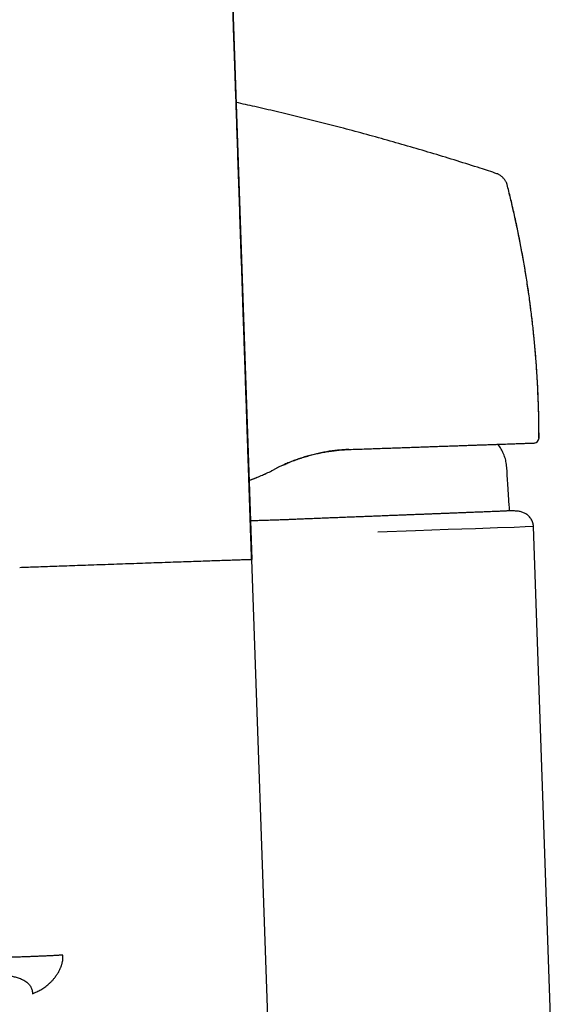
# Model space of a CAD drawing. Header units: millimetres. Extents: x 8 to 738, y 5 to 761.
# Tile 38 of 77: x 144 to 197, y 582 to 678. Entities that reach past the tile are written whole.
import ezdxf

# ---------------------------------------------------------------- set-up
doc = ezdxf.new("R2010")
doc.units = ezdxf.units.MM

msp = doc.modelspace()

# ---------------------------------------------------------------- linework, layer by layer
at = {"color": 7, "linetype": 'Continuous', "lineweight": 30}
for p, q in [((162.607, 749.517), (166.799, 625.801)), ((190.692, 663.423), (190.692, 663.423)), ((194.768, 637.67), (194.787, 637.671)), ((191.019, 636.696), (191.018, 636.696)), ((168.752, 634.474), (168.744, 634.47)), ((169.196, 634.7), (168.752, 634.474)), ((169.2, 634.703), (169.196, 634.7)), ((192.701, 630.524), (192.7, 630.523)), ((192.701, 630.524), (192.701, 630.524)), ((196.956, 551.219), (194.239, 629.024)), ((169.093, 560.841), (166.825, 625.802)), ((145.455, 583.487), (145.65, 583.583))]:
    msp.add_line(p, q, dxfattribs=at)
at = {"color": 7, "linetype": 'Continuous', "lineweight": 30, "flags": 128}
for points in [[(191.019, 636.696), (190.814, 637.033), (190.803, 637.05)], [(194.2, 629.024), (194.235, 629.024), (194.245, 629.024), (194.246, 629.024), (194.247, 629.024), (194.248, 629.024), (194.25, 629.024), (194.25, 629.024), (194.25, 629.024), (194.25, 629.024), (194.25, 629.023), (194.25, 629.023), (194.25, 629.023), (194.25, 629.023), (194.25, 629.023), (194.25, 629.023), (194.25, 629.023), (194.25, 629.023), (194.25, 629.023), (194.25, 629.023), (194.249, 629.023), (194.237, 629.023), (193.446, 628.993), (192.365, 628.951), (190.741, 628.892), (188.609, 628.817), (185.939, 628.726), (182.748, 628.618), (179.081, 628.493)], [(166.825, 625.802), (166.822, 625.802), (166.812, 625.802), (166.796, 625.801), (166.774, 625.801), (166.745, 625.8), (166.71, 625.799), (166.669, 625.798), (166.621, 625.796), (166.567, 625.794), (166.507, 625.793), (166.441, 625.79), (166.368, 625.788), (166.289, 625.786), (166.205, 625.783), (166.114, 625.78), (166.017, 625.777), (165.914, 625.773), (165.805, 625.77), (165.69, 625.766), (165.57, 625.762), (165.444, 625.758), (165.312, 625.753), (165.175, 625.749), (165.032, 625.744), (164.883, 625.739), (164.729, 625.733), (164.57, 625.728), (164.406, 625.723), (164.236, 625.717), (164.062, 625.711), (163.882, 625.705), (163.698, 625.698), (163.509, 625.692), (163.315, 625.685), (163.117, 625.679), (162.914, 625.672), (162.707, 625.665), (162.495, 625.657), (162.279, 625.65), (162.06, 625.642), (161.836, 625.635), (161.609, 625.627), (161.378, 625.619), (161.143, 625.611), (160.905, 625.603), (160.663, 625.594), (160.419, 625.586), (160.171, 625.577), (159.92, 625.569), (159.667, 625.56), (159.41, 625.551), (159.152, 625.542), (158.89, 625.533), (158.627, 625.524), (158.361, 625.515), (158.093, 625.505), (157.824, 625.496), (157.552, 625.487), (157.279, 625.477), (157.005, 625.468), (156.729, 625.458), (156.452, 625.448), (156.174, 625.439), (155.896, 625.429), (155.616, 625.419), (155.336, 625.409), (155.055, 625.4), (154.774, 625.39), (154.493, 625.38), (154.212, 625.37), (153.93, 625.36), (153.65, 625.351), (153.369, 625.341), (153.089, 625.331), (152.81, 625.321), (152.532, 625.311), (152.254, 625.302), (151.978, 625.292), (151.703, 625.282), (151.429, 625.273), (151.157, 625.263), (150.887, 625.254), (150.618, 625.244), (150.352, 625.235), (150.087, 625.226), (149.825, 625.216), (149.565, 625.207), (149.308, 625.198), (149.053, 625.189), (148.801, 625.18), (148.552, 625.172), (148.306, 625.163), (148.063, 625.154), (147.824, 625.146), (147.588, 625.137), (147.355, 625.129), (147.126, 625.121), (146.901, 625.113), (146.679, 625.105), (146.462, 625.097), (146.249, 625.09), (146.039, 625.082), (145.835, 625.075), (145.634, 625.068), (145.439, 625.061), (145.248, 625.054), (145.061, 625.048), (144.88, 625.041), (144.703, 625.035), (144.531, 625.029), (144.365, 625.023), (144.203, 625.017)]]:
    msp.add_lwpolyline(points, dxfattribs=at)
at = {"color": 7, "linetype": 'Continuous', "lineweight": 30}
msp.add_arc((194.287, 637.671), 0.5, 272.00013, 0.02304, dxfattribs=at)
for points, knots in [([(166.79, 625.801), (166.78, 626.093), (166.752, 626.923), (166.706, 628.283), (166.652, 629.876), (166.599, 631.449), (166.546, 633.003), (166.495, 634.51), (166.445, 635.97), (166.397, 637.384), (166.35, 638.781), (166.303, 640.161), (166.255, 641.576), (166.206, 643.025), (166.156, 644.506), (166.106, 645.966), (166.057, 647.405), (166.009, 648.823), (165.962, 650.22), (165.915, 651.596), (165.869, 652.951), (165.824, 654.286), (165.779, 655.599), (165.735, 656.892), (165.692, 658.163), (165.65, 659.414), (165.608, 660.644), (165.567, 661.853), (165.526, 663.059), (165.485, 664.262), (165.445, 665.461), (165.405, 666.637), (165.366, 667.79), (165.327, 668.92), (165.29, 670.011), (165.255, 671.063), (165.22, 672.078), (165.186, 673.072), (165.153, 674.044), (165.121, 674.996), (165.089, 675.927), (165.059, 676.837), (165.029, 677.696), (165.002, 678.507), (164.976, 679.271), (164.951, 680.018), (164.926, 680.747), (164.902, 681.461), (164.878, 682.161), (164.849, 683.029), (164.813, 684.062), (164.773, 685.257), (164.733, 686.431), (164.694, 687.584), (164.655, 688.716), (164.617, 689.827), (164.581, 690.897), (164.546, 691.928), (164.512, 692.92), (164.479, 693.893), (164.446, 694.847), (164.414, 695.782), (164.383, 696.682), (164.354, 697.547), (164.325, 698.377), (164.297, 699.191), (164.27, 699.988), (164.243, 700.752), (164.218, 701.483), (164.194, 702.182), (164.174, 702.749), (164.159, 703.187), (164.148, 703.502), (164.137, 703.813), (164.127, 704.125), (164.116, 704.446), (164.104, 704.783), (164.092, 705.138), (164.079, 705.511), (164.065, 705.903), (164.051, 706.31), (164.037, 706.733), (164.022, 707.171), (164.007, 707.627), (163.99, 708.13), (163.971, 708.683), (163.95, 709.289), (163.929, 709.918), (163.907, 710.573), (163.884, 711.252), (163.86, 711.955), (163.837, 712.662), (163.813, 713.371), (163.789, 714.08), (163.764, 714.81), (163.739, 715.561), (163.714, 716.333), (163.687, 717.125), (163.66, 717.938), (163.632, 718.771), (163.603, 719.625), (163.574, 720.5), (163.544, 721.395), (163.514, 722.293), (163.484, 723.193), (163.454, 724.094), (163.424, 725.013), (163.392, 725.95), (163.36, 726.926), (163.326, 727.941), (163.291, 728.995), (163.255, 730.07), (163.218, 731.166), (163.181, 732.283), (163.144, 733.397), (163.107, 734.51), (163.07, 735.619), (163.032, 736.747), (162.994, 737.893), (162.955, 739.057), (162.915, 740.24), (162.875, 741.441), (162.835, 742.66), (162.793, 743.898), (162.751, 745.146), (162.709, 746.405), (162.667, 747.674), (162.632, 748.712), (162.611, 749.327), (162.605, 749.513)], [0, 0, 0, 0, 0.007091, 0.020115, 0.032985, 0.045703, 0.058269, 0.070681, 0.082244, 0.093672, 0.104964, 0.11612, 0.12714, 0.139279, 0.151248, 0.163049, 0.17468, 0.186143, 0.197436, 0.20856, 0.219515, 0.230301, 0.240917, 0.251365, 0.261643, 0.271752, 0.281692, 0.291463, 0.301065, 0.310943, 0.320635, 0.330141, 0.339462, 0.348597, 0.357546, 0.365916, 0.374116, 0.382147, 0.390009, 0.397702, 0.405226, 0.41258, 0.419766, 0.426074, 0.432246, 0.438281, 0.44418, 0.449943, 0.455582, 0.46116, 0.470988, 0.480646, 0.490134, 0.499453, 0.508602, 0.517582, 0.526391, 0.534559, 0.542576, 0.550441, 0.558154, 0.565716, 0.573126, 0.579974, 0.586687, 0.593265, 0.599709, 0.606017, 0.611784, 0.617433, 0.622965, 0.625532, 0.628073, 0.630588, 0.633078, 0.635651, 0.638372, 0.641241, 0.644258, 0.647424, 0.650738, 0.654137, 0.657679, 0.661364, 0.665192, 0.669885, 0.674777, 0.679867, 0.685156, 0.690643, 0.696329, 0.702214, 0.707782, 0.713518, 0.71942, 0.725489, 0.731725, 0.738128, 0.744697, 0.751434, 0.758337, 0.765408, 0.772645, 0.780049, 0.787183, 0.794465, 0.801895, 0.809474, 0.817201, 0.825558, 0.834083, 0.842774, 0.851632, 0.860656, 0.869848, 0.878667, 0.887634, 0.89675, 0.906013, 0.915425, 0.924986, 0.934694, 0.944551, 0.954555, 0.964708, 0.974824, 0.985082, 0.995484, 1, 1, 1, 1]), ([(190.691, 663.421), (190.15, 663.598), (188.856, 664.023), (186.804, 664.671), (184.537, 665.366), (182.268, 666.039), (179.999, 666.689), (177.728, 667.317), (175.519, 667.907), (173.371, 668.46), (171.286, 668.979), (169.199, 669.479), (167.201, 669.942), (165.896, 670.23), (165.289, 670.364)], [0, 0, 0, 0, 0.06486, 0.155072, 0.245072, 0.334871, 0.42448, 0.51391, 0.603172, 0.684858, 0.766419, 0.847864, 0.929201, 1, 1, 1, 1]), ([(191.678, 662.363), (191.673, 662.383), (191.662, 662.426), (191.639, 662.494), (191.607, 662.569), (191.559, 662.661), (191.491, 662.768), (191.404, 662.886), (191.305, 663.001), (191.197, 663.108), (191.085, 663.205), (190.974, 663.286), (190.871, 663.35), (190.777, 663.394), (190.719, 663.414), (190.692, 663.423)], [0, 0, 0, 0, 0.042043, 0.088238, 0.141349, 0.20206, 0.293041, 0.39112, 0.49156, 0.592201, 0.691188, 0.784273, 0.867062, 0.937865, 1, 1, 1, 1]), ([(194.78, 637.67), (194.779, 638.019), (194.778, 638.803), (194.755, 640.023), (194.716, 641.33), (194.656, 642.714), (194.571, 644.175), (194.459, 645.712), (194.323, 647.247), (194.162, 648.788), (193.977, 650.337), (193.765, 651.891), (193.53, 653.441), (193.27, 654.987), (192.988, 656.52), (192.684, 658.038), (192.359, 659.542), (192.025, 660.986), (191.788, 661.926), (191.677, 662.369)], [0, 0, 0, 0, 0.041898, 0.094284, 0.146672, 0.199061, 0.260804, 0.322545, 0.384283, 0.446016, 0.508864, 0.571703, 0.634533, 0.69735, 0.760155, 0.821823, 0.883475, 0.945109, 1, 1, 1, 1]), ([(194.787, 637.671), (194.785, 638.137), (194.781, 639.068), (194.75, 640.466), (194.701, 641.863), (194.632, 643.259), (194.544, 644.645), (194.438, 646.022), (194.313, 647.389), (194.17, 648.754), (194.007, 650.126), (193.824, 651.503), (193.62, 652.886), (193.398, 654.266), (193.155, 655.642), (192.896, 657.007), (192.619, 658.36), (192.325, 659.701), (192.014, 661.038), (191.791, 661.925), (191.679, 662.369)], [0, 0, 0, 0, 0.056, 0.112, 0.168, 0.224, 0.28, 0.335, 0.39, 0.445, 0.5, 0.556, 0.612, 0.668, 0.724, 0.78, 0.835, 0.89, 0.945, 1, 1, 1, 1]), ([(176.247, 636.54), (176.069, 636.531), (175.711, 636.514), (175.172, 636.466), (174.63, 636.402), (174.088, 636.32), (173.548, 636.22), (173.009, 636.102), (172.472, 635.966), (171.959, 635.818), (171.472, 635.661), (171.01, 635.498), (170.551, 635.32), (170.096, 635.129), (169.644, 634.924), (169.348, 634.776), (169.2, 634.703)], [0, 0, 0, 0, 0.0748744, 0.1497487, 0.2250906, 0.3004326, 0.3753065, 0.4501805, 0.5255163, 0.6008523, 0.6670229, 0.7332128, 0.7993838, 0.8662492, 0.9331341, 1, 1, 1, 1]), ([(169.824, 635.003), (169.952, 635.061), (170.247, 635.196), (170.717, 635.387), (171.23, 635.578), (171.744, 635.751), (172.258, 635.907), (172.773, 636.044), (173.287, 636.165), (173.799, 636.268), (174.31, 636.355), (174.818, 636.426), (175.323, 636.481), (175.824, 636.521), (176.156, 636.536), (176.322, 636.543)], [0, 0, 0, 0, 0.061907, 0.143178, 0.223778, 0.303738, 0.383089, 0.461863, 0.540095, 0.617816, 0.695062, 0.771868, 0.848268, 0.9243, 1, 1, 1, 1]), ([(176.322, 636.543), (176.562, 636.551), (177.042, 636.568), (177.752, 636.593), (178.456, 636.617), (179.151, 636.642), (179.838, 636.666), (180.502, 636.689), (181.144, 636.711), (181.762, 636.733), (182.37, 636.754), (182.968, 636.775), (183.569, 636.796), (184.169, 636.817), (184.768, 636.838), (185.353, 636.858), (185.922, 636.878), (186.477, 636.898), (187.009, 636.916), (187.516, 636.934), (187.998, 636.951), (188.464, 636.967), (188.914, 636.983), (189.357, 636.998), (189.79, 637.013), (190.213, 637.028), (190.616, 637.042), (191, 637.055), (191.364, 637.068), (191.7, 637.08), (192.009, 637.091), (192.294, 637.101), (192.561, 637.11), (192.809, 637.119), (193.043, 637.127), (193.262, 637.134), (193.463, 637.141), (193.643, 637.148), (193.802, 637.153), (193.939, 637.158), (194.053, 637.162), (194.144, 637.165), (194.214, 637.168), (194.265, 637.169), (194.297, 637.171), (194.302, 637.171), (194.305, 637.171)], [0, 0, 0, 0, 0.023489, 0.046925, 0.07033, 0.093724, 0.117128, 0.140516, 0.162497, 0.184431, 0.206335, 0.228227, 0.250126, 0.273449, 0.296699, 0.319896, 0.343064, 0.366223, 0.389557, 0.411588, 0.433566, 0.455511, 0.477442, 0.49938, 0.522626, 0.545888, 0.569191, 0.592557, 0.616011, 0.639324, 0.661203, 0.68311, 0.705063, 0.727081, 0.749181, 0.772476, 0.795772, 0.819093, 0.842457, 0.865887, 0.889363, 0.911472, 0.933574, 0.955685, 0.977821, 1, 1, 1, 1]), ([(191.743, 633.17), (191.736, 633.268), (191.723, 633.464), (191.706, 633.758), (191.691, 634.054), (191.677, 634.351), (191.659, 634.648), (191.633, 634.942), (191.595, 635.224), (191.542, 635.493), (191.472, 635.748), (191.383, 635.996), (191.276, 636.236), (191.153, 636.469), (191.063, 636.62), (191.019, 636.696)], [0, 0, 0, 0, 0.080448, 0.161255, 0.24251, 0.324049, 0.405531, 0.486555, 0.566803, 0.639587, 0.711743, 0.783564, 0.855412, 0.927554, 1, 1, 1, 1]), ([(194.339, 637.173), (194.343, 637.174), (194.351, 637.175), (194.363, 637.176), (194.375, 637.179), (194.387, 637.181), (194.395, 637.183), (194.401, 637.185), (194.401, 637.185)], [0, 0, 0, 0, 0.2427139, 0.4633157, 0.6618844, 0.8384986, 0.9932448, 1, 1, 1, 1]), ([(166.537, 633.537), (166.581, 633.551), (166.8, 633.624), (167.193, 633.773), (167.716, 633.985), (168.234, 634.217), (168.574, 634.386), (168.744, 634.47)], [0, 0, 0, 0, 0.057328, 0.290493, 0.526963, 0.763526, 1, 1, 1, 1]), ([(166.537, 633.537), (166.595, 633.557), (166.825, 633.633), (167.224, 633.785), (167.716, 633.985), (168.033, 634.13), (168.183, 634.199)], [0, 0, 0, 0, 0.103247, 0.411531, 0.721865, 1, 1, 1, 1]), ([(191.919, 630.559), (191.893, 630.971), (191.837, 631.841), (191.776, 632.712), (191.743, 633.17)], [0, 0, 0, 0, 0.472953, 1, 1, 1, 1]), ([(192.105, 630.57), (192.104, 630.57), (192.1, 630.57), (192.069, 630.568), (192.016, 630.565), (191.944, 630.56), (191.856, 630.556), (191.755, 630.55), (191.638, 630.545), (191.505, 630.538), (191.354, 630.531), (191.186, 630.524), (191.001, 630.515), (190.797, 630.507), (190.576, 630.497), (190.337, 630.487), (190.078, 630.477), (189.82, 630.466), (189.569, 630.456), (189.328, 630.446), (189.076, 630.436), (188.813, 630.426), (188.541, 630.415), (188.24, 630.403), (187.908, 630.39), (187.572, 630.376), (187.253, 630.364), (186.954, 630.352), (186.648, 630.34), (186.297, 630.326), (185.896, 630.311), (185.475, 630.294), (185.076, 630.279), (184.701, 630.264), (184.318, 630.249), (183.926, 630.234), (183.527, 630.219), (183.094, 630.202), (182.626, 630.183), (182.159, 630.165), (181.724, 630.148), (181.323, 630.133), (180.916, 630.117), (180.454, 630.099), (179.936, 630.078), (179.37, 630.056), (178.806, 630.034), (178.247, 630.012), (177.68, 629.989), (177.106, 629.967), (176.525, 629.944), (175.936, 629.921), (175.338, 629.898), (174.73, 629.874), (174.119, 629.85), (173.498, 629.826), (172.87, 629.801), (172.278, 629.778), (171.729, 629.756), (171.225, 629.735), (170.718, 629.714), (170.211, 629.694), (169.702, 629.674), (169.161, 629.654), (168.587, 629.635), (168.028, 629.618), (167.515, 629.604), (167.078, 629.592), (166.797, 629.586), (166.671, 629.583)], [0, 0, 0, 0, 0.011498, 0.02971, 0.047993, 0.066276, 0.082308, 0.098344, 0.114377, 0.13052, 0.146667, 0.16281, 0.179293, 0.195776, 0.212312, 0.228847, 0.245794, 0.262755, 0.276157, 0.28956, 0.302961, 0.316427, 0.329895, 0.343361, 0.359452, 0.375556, 0.387988, 0.400419, 0.412874, 0.425329, 0.442276, 0.459237, 0.472638, 0.486041, 0.499443, 0.512909, 0.526376, 0.539842, 0.555933, 0.572037, 0.584469, 0.596901, 0.609355, 0.62181, 0.638757, 0.655718, 0.671751, 0.687787, 0.703819, 0.719963, 0.736109, 0.752252, 0.768735, 0.785218, 0.801754, 0.81829, 0.835237, 0.852198, 0.865599, 0.879002, 0.892404, 0.90587, 0.919338, 0.932803, 0.948895, 0.964999, 0.977433, 0.989867, 1, 1, 1, 1]), ([(192.7, 630.523), (192.537, 630.537), (192.339, 630.553), (192.14, 630.568), (192.105, 630.571)], [0, 0, 0, 0, 0.823728, 1, 1, 1, 1]), ([(192.701, 630.524), (192.602, 630.532), (192.405, 630.548), (192.208, 630.563), (192.109, 630.571)], [0, 0, 0, 0, 0.500152, 1, 1, 1, 1]), ([(194.247, 629.057), (194.243, 629.109), (194.234, 629.224), (194.192, 629.398), (194.126, 629.575), (194.037, 629.742), (193.928, 629.896), (193.801, 630.037), (193.663, 630.158), (193.517, 630.26), (193.366, 630.344), (193.207, 630.413), (193.042, 630.467), (192.873, 630.506), (192.758, 630.518), (192.701, 630.524)], [0, 0, 0, 0, 0.067307, 0.148417, 0.229502, 0.31057, 0.391695, 0.472824, 0.553831, 0.628057, 0.702345, 0.77672, 0.851155, 0.9256, 1, 1, 1, 1]), ([(148.415, 587.262), (148.299, 587.254), (148.066, 587.239), (147.701, 587.218), (147.328, 587.198), (146.947, 587.178), (146.562, 587.16), (146.173, 587.143), (145.783, 587.127), (145.392, 587.111), (145.002, 587.096), (144.599, 587.082), (144.184, 587.068), (143.758, 587.054), (143.339, 587.041), (142.928, 587.029), (142.529, 587.018), (142.141, 587.007), (141.766, 586.997), (141.399, 586.988), (141.011, 586.984), (140.6, 586.986), (140.17, 586.999), (139.752, 587.024), (139.374, 587.062), (139.035, 587.109), (138.732, 587.164), (138.436, 587.232), (138.157, 587.313), (137.894, 587.406), (137.648, 587.51), (137.41, 587.63), (137.183, 587.767), (136.967, 587.92), (136.764, 588.09), (136.574, 588.276), (136.397, 588.477), (136.233, 588.69), (136.072, 588.928), (135.917, 589.19), (135.769, 589.477), (135.635, 589.773), (135.513, 590.077), (135.403, 590.389), (135.283, 590.768), (135.153, 591.215), (135.002, 591.729), (134.811, 592.39), (134.579, 593.202), (134.305, 594.168), (134.024, 595.177), (133.739, 596.228), (133.452, 597.317), (133.169, 598.419), (132.892, 599.53), (132.582, 600.804), (132.247, 602.238), (131.892, 603.829), (131.555, 605.414), (131.235, 606.995), (130.934, 608.563), (130.652, 610.121), (130.388, 611.669), (130.14, 613.22), (129.892, 614.872), (129.65, 616.629), (129.416, 618.49), (129.205, 620.357), (129.018, 622.229), (128.852, 624.102), (128.762, 625.353), (128.716, 625.978)], [0, 0, 0, 0, 0.008384, 0.016746, 0.025078, 0.033367, 0.041599, 0.049767, 0.057859, 0.065862, 0.073767, 0.081564, 0.090161, 0.098598, 0.106861, 0.114932, 0.122794, 0.130309, 0.137632, 0.144776, 0.151746, 0.160379, 0.168763, 0.176918, 0.184861, 0.190968, 0.196969, 0.202877, 0.208708, 0.21396, 0.21917, 0.224348, 0.229508, 0.234663, 0.239822, 0.245001, 0.250209, 0.255454, 0.260735, 0.266967, 0.273255, 0.279594, 0.285985, 0.292429, 0.298924, 0.30924, 0.319685, 0.330258, 0.349461, 0.369064, 0.389021, 0.410737, 0.432731, 0.454935, 0.477277, 0.499684, 0.531613, 0.563418, 0.59502, 0.626447, 0.657752, 0.688417, 0.719032, 0.749632, 0.78025, 0.816758, 0.853348, 0.889995, 0.926669, 0.963345, 1, 1, 1, 1]), ([(146.064, 583.78), (146.13, 583.814), (146.261, 583.88), (146.46, 584), (146.656, 584.132), (146.849, 584.28), (147.038, 584.442), (147.224, 584.618), (147.404, 584.808), (147.558, 584.989), (147.685, 585.151), (147.787, 585.291), (147.882, 585.433), (147.97, 585.576), (148.05, 585.721), (148.123, 585.868), (148.183, 586.001), (148.23, 586.12), (148.267, 586.224), (148.3, 586.328), (148.329, 586.432), (148.355, 586.536), (148.383, 586.673), (148.408, 586.846), (148.422, 587.054), (148.418, 587.193), (148.415, 587.262)], [0, 0, 0, 0, 0.06555, 0.129855, 0.193092, 0.255446, 0.317113, 0.378291, 0.439188, 0.50001, 0.538865, 0.576547, 0.613124, 0.648673, 0.683278, 0.717028, 0.75002, 0.772526, 0.794593, 0.816257, 0.837557, 0.858533, 0.879227, 0.919936, 0.960065, 1, 1, 1, 1]), ([(139.314, 585.514), (139.564, 585.493), (140.056, 585.45), (140.781, 585.426), (141.476, 585.4), (142.138, 585.364), (142.761, 585.307), (143.3, 585.233), (143.759, 585.137), (144.102, 585.034), (144.383, 584.921), (144.608, 584.809), (144.8, 584.688), (144.958, 584.562), (145.086, 584.437), (145.197, 584.299), (145.289, 584.149), (145.359, 583.99), (145.41, 583.826), (145.444, 583.657), (145.451, 583.544), (145.455, 583.487)], [0, 0, 0, 0, 0.107221, 0.210735, 0.309963, 0.404438, 0.493661, 0.577339, 0.636709, 0.693587, 0.730242, 0.765996, 0.800996, 0.826793, 0.852259, 0.87739, 0.902236, 0.926899, 0.951401, 0.975749, 1, 1, 1, 1]), ([(145.65, 583.583), (145.725, 583.62), (145.859, 583.684), (146.001, 583.751), (146.064, 583.78)], [0, 0, 0, 0, 0.559977, 1, 1, 1, 1])]:
    msp.add_open_spline(points, degree=3, knots=knots, dxfattribs=at)

doc.saveas('drawing.dxf')
